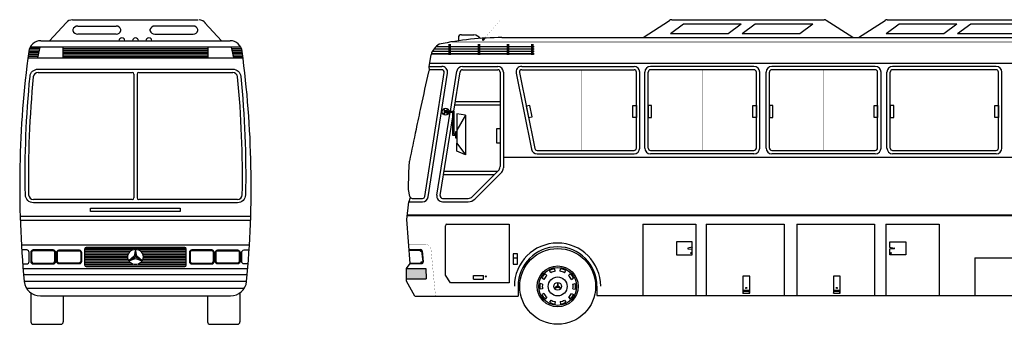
# Model space of a CAD drawing. Extents: x 149 to 250, y -977 to -912.
# Tile 137 of 156: x 197.95 to 209.95, y -923.99 to -920.27. Entities that reach past the tile are written whole.
import ezdxf

# ---------------------------------------------------------------- set-up
doc = ezdxf.new("R2010")
doc.units = 0
doc.header["$MEASUREMENT"] = 0
doc.layers.get('0').update_dxf_attribs({"linetype": 'CONTINUOUS'})

msp = doc.modelspace()

# ---------------------------------------------------------------- linework, layer by layer
for p, q in [((198.59842, -920.274), (200.13082, -920.274)), ((205.54779, -920.49059), (205.87039, -920.28005)), ((205.89771, -920.27192), (207.75312, -920.27192)), ((208.10304, -920.49059), (207.78045, -920.28005)), ((208.17364, -920.49059), (208.49623, -920.28005)), ((208.52356, -920.27192), (210.37897, -920.27192)), ((198.31756, -920.53129), (198.52051, -920.31206)), ((198.66248, -920.34981), (199.1287, -920.34981)), ((200.06677, -920.34981), (199.60055, -920.34981)), ((200.41168, -920.53129), (200.20873, -920.31206)), ((205.88284, -920.4411), (206.04199, -920.32381)), ((206.04199, -920.32381), (206.74504, -920.32381)), ((206.58589, -920.4411), (206.74504, -920.32381)), ((206.75397, -920.4411), (206.91312, -920.32381)), ((206.91312, -920.32381), (207.61617, -920.32381)), ((207.45702, -920.4411), (207.61617, -920.32381)), ((208.50869, -920.4411), (208.66784, -920.32381)), ((208.66784, -920.32381), (209.37088, -920.32381)), ((209.21173, -920.4411), (209.37088, -920.32381)), ((209.37982, -920.4411), (209.53897, -920.32381)), ((209.53897, -920.32381), (210.24201, -920.32381)), ((199.1287, -920.44893), (198.66248, -920.44893)), ((199.60055, -920.44893), (200.06677, -920.44893)), ((203.29834, -920.49168), (203.29834, -920.5294)), ((203.33478, -920.45524), (203.48738, -920.45524)), ((203.59356, -920.5123), (203.6074, -920.50215)), ((203.60555, -920.51968), (203.61663, -920.50768)), ((203.61663, -920.50768), (203.6074, -920.50215)), ((203.82927, -920.49059), (213.65277, -920.49059)), ((205.88284, -920.4411), (206.58589, -920.4411)), ((206.75397, -920.4411), (207.45702, -920.4411)), ((208.50869, -920.4411), (209.21173, -920.4411)), ((209.37982, -920.4411), (210.08286, -920.4411)), ((198.19237, -920.6425), (198.06769, -920.6425)), ((198.19699, -920.62289), (198.0739, -920.62289)), ((200.64874, -920.60848), (198.0805, -920.60848)), ((198.20038, -920.60848), (198.17056, -920.73522)), ((198.21171, -920.52913), (200.51753, -920.52913)), ((198.48119, -920.60848), (198.48119, -920.73522)), ((198.48119, -920.62289), (200.24806, -920.62289)), ((198.48119, -920.6425), (200.24806, -920.6425)), ((200.24806, -920.60848), (200.24806, -920.73522)), ((200.52887, -920.60848), (200.55869, -920.73522)), ((200.53226, -920.62289), (200.65535, -920.62289)), ((200.53687, -920.6425), (200.66155, -920.6425)), ((203.00184, -920.62801), (203.18355, -920.62801)), ((203.02748, -920.60001), (203.18355, -920.60001)), ((203.18355, -920.57201), (203.18355, -920.70033)), ((203.20034, -920.57201), (203.20034, -920.70033)), ((203.20034, -920.60001), (203.54029, -920.60001)), ((203.20034, -920.62801), (203.54029, -920.62801)), ((203.54029, -920.57201), (203.54029, -920.70033)), ((203.55708, -920.57201), (203.55708, -920.70033)), ((203.55708, -920.60001), (203.89284, -920.60001)), ((203.55708, -920.62801), (203.89284, -920.62801)), ((203.89284, -920.57201), (203.89284, -920.70033)), ((203.90963, -920.57201), (203.90963, -920.70033)), ((203.90963, -920.60001), (204.18803, -920.60001)), ((203.90963, -920.62801), (204.18803, -920.62801)), ((204.18803, -920.57201), (204.18803, -920.70033)), ((204.20482, -920.57201), (204.20482, -920.70033)), ((204.20482, -920.60001), (204.22272, -920.60001)), ((204.20482, -920.62801), (204.22272, -920.62801)), ((198.05468, -920.73522), (200.67456, -920.73522)), ((198.17391, -920.72097), (198.05652, -920.72097)), ((198.17853, -920.70135), (198.05907, -920.70135)), ((198.18314, -920.68174), (198.06166, -920.68174)), ((198.18776, -920.66212), (198.06428, -920.66212)), ((198.48119, -920.66212), (200.24806, -920.66212)), ((198.48119, -920.68174), (200.24806, -920.68174)), ((198.48119, -920.70135), (200.24806, -920.70135)), ((198.48119, -920.72097), (200.24806, -920.72097)), ((200.54149, -920.66212), (200.66497, -920.66212)), ((200.5461, -920.68174), (200.66758, -920.68174)), ((200.55072, -920.70135), (200.67017, -920.70135)), ((200.55533, -920.72097), (200.67273, -920.72097)), ((202.97093, -920.68401), (203.18355, -920.68401)), ((202.98366, -920.65601), (203.18355, -920.65601)), ((203.20034, -920.65601), (203.54029, -920.65601)), ((203.20034, -920.68401), (203.54029, -920.68401)), ((203.55708, -920.65601), (203.89284, -920.65601)), ((203.55708, -920.68401), (203.89284, -920.68401)), ((203.90963, -920.65601), (204.18803, -920.65601)), ((203.90963, -920.68401), (204.18803, -920.68401)), ((204.20482, -920.65601), (204.22272, -920.65601)), ((204.20482, -920.68401), (204.22272, -920.68401)), ((202.9441, -920.84168), (203.09667, -920.84168)), ((202.94602, -920.88841), (202.9441, -920.84168)), ((202.95024, -920.80134), (213.95756, -920.80134)), ((203.09667, -920.88268), (202.96365, -920.88268)), ((203.34892, -920.84168), (203.77725, -920.84168)), ((203.34892, -920.88268), (203.77725, -920.88268)), ((204.0707, -920.84168), (205.43796, -920.84168)), ((204.0707, -920.88268), (205.43796, -920.88268)), ((206.89923, -920.84168), (205.63923, -920.84168)), ((206.90133, -920.88268), (205.63923, -920.88268)), ((208.37684, -920.84168), (207.11684, -920.84168)), ((208.37894, -920.88268), (207.11684, -920.88268)), ((209.84856, -920.84168), (208.58856, -920.84168)), ((209.85066, -920.88268), (208.58856, -920.88268)), ((198.1791, -920.91501), (199.32511, -920.91501)), ((199.34487, -920.93476), (199.34487, -922.44473)), ((199.38438, -920.93476), (199.38438, -922.44473)), ((199.40413, -920.91501), (200.55015, -920.91501)), ((202.89046, -922.42614), (203.12533, -920.91614)), ((202.93097, -922.43244), (203.16584, -920.92244)), ((203.20122, -921.38679), (203.27975, -920.90093)), ((203.24275, -921.38679), (203.32029, -920.90708)), ((203.80625, -920.91168), (203.80625, -922.06313)), ((203.84725, -920.91168), (203.84725, -922.08011)), ((204.00209, -920.92556), (204.18935, -921.85135)), ((204.04228, -920.91743), (204.22953, -921.84322)), ((205.46696, -921.83747), (205.46696, -920.91168)), ((205.50796, -921.83747), (205.50796, -920.91168)), ((205.56923, -921.83747), (205.56923, -920.91168)), ((205.61023, -921.83747), (205.61023, -920.91168)), ((206.92823, -921.83747), (206.92823, -920.91168)), ((206.96923, -921.83747), (206.96923, -920.91168)), ((207.04684, -921.83747), (207.04684, -920.91168)), ((207.08784, -921.83747), (207.08784, -920.91168)), ((208.40584, -921.83747), (208.40584, -920.91168)), ((208.44684, -921.83747), (208.44684, -920.91168)), ((208.51856, -921.83747), (208.51856, -920.91168)), ((208.55956, -921.83747), (208.55956, -920.91168)), ((209.87756, -921.83747), (209.87756, -920.91168)), ((209.91856, -921.83747), (209.91856, -920.91168)), ((203.25534, -921.30887), (203.80625, -921.30887)), ((203.26197, -921.26787), (203.80625, -921.26787)), ((203.03567, -922.411), (203.19895, -921.40079)), ((203.07618, -922.4173), (203.23143, -921.45681)), ((203.12556, -921.36637), (203.11903, -921.37172)), ((203.12556, -921.41808), (203.11903, -921.42343)), ((203.14151, -921.38679), (203.24543, -921.38679)), ((203.14151, -921.38679), (203.14151, -921.40079)), ((203.14151, -921.40079), (203.23143, -921.40079)), ((203.16993, -921.36637), (203.16339, -921.37172)), ((203.16993, -921.41748), (203.16339, -921.42283)), ((203.23143, -921.68302), (203.23143, -921.40079)), ((203.24543, -921.66816), (203.24543, -921.38679)), ((203.38399, -921.43566), (203.27897, -921.41861)), ((203.27897, -921.41861), (203.27988, -921.6208)), ((203.38399, -921.43566), (203.27988, -921.6208)), ((203.38399, -921.43566), (203.38399, -921.92165)), ((203.26634, -921.68302), (203.23143, -921.68302)), ((203.26634, -921.66816), (203.24543, -921.66816)), ((203.27988, -921.6208), (203.27988, -921.77701)), ((203.27971, -921.87464), (203.27988, -921.77701)), ((203.27988, -921.77701), (203.38399, -921.92165)), ((203.38399, -921.92165), (203.27971, -921.87464)), ((203.84725, -921.94747), (214.05773, -921.94747)), ((204.25796, -921.86647), (205.43796, -921.86647)), ((204.25796, -921.90747), (205.43796, -921.90747)), ((205.63923, -921.86647), (206.89923, -921.86647)), ((206.89923, -921.90747), (205.63923, -921.90747)), ((207.11684, -921.86647), (208.37684, -921.86647)), ((208.37684, -921.90747), (207.11684, -921.90747)), ((208.58856, -921.86647), (209.84856, -921.86647)), ((209.84856, -921.90747), (208.58856, -921.90747)), ((203.11795, -922.15886), (203.73952, -922.15886)), ((203.12458, -922.11786), (203.78052, -922.11786)), ((203.46812, -922.43025), (203.78575, -922.11263)), ((203.49712, -922.45925), (203.82675, -922.12961)), ((202.7107, -922.43933), (202.69494, -922.49168)), ((199.32511, -922.46449), (198.1224, -922.46449)), ((200.60684, -922.46449), (199.40413, -922.46449)), ((202.69494, -922.49168), (202.8618, -922.49168)), ((202.69494, -922.49168), (202.8618, -922.49168)), ((202.73634, -922.45068), (202.8618, -922.45068)), ((203.10483, -922.45076), (203.41863, -922.45076)), ((203.10483, -922.49176), (203.41863, -922.49176)), ((197.96029, -922.66809), (200.76896, -922.66809)), ((197.96186, -922.71748), (200.76738, -922.71748)), ((203.13964, -923.38732), (203.13964, -922.78385)), ((203.15964, -922.76385), (203.9188, -922.76385)), ((203.9188, -922.76385), (203.9188, -923.4822)), ((205.54441, -922.76385), (206.19279, -922.76385)), ((205.54441, -922.76385), (205.54441, -923.63331)), ((206.19279, -922.76385), (206.19279, -923.63331)), ((206.31859, -922.76385), (206.31859, -923.63331)), ((206.31859, -922.76385), (207.26543, -922.76385)), ((207.26543, -922.76385), (207.26543, -923.63331)), ((207.42038, -922.76385), (207.42038, -923.63331)), ((207.42038, -922.76385), (208.36722, -922.76385)), ((208.36722, -922.76385), (208.36722, -923.63331)), ((208.50486, -922.76385), (209.15325, -922.76385)), ((208.50486, -922.76385), (208.50486, -923.63331)), ((209.15325, -922.76385), (209.15325, -923.63331)), ((197.97582, -923.01938), (200.75342, -923.01938)), ((198.74908, -923.07562), (199.3381, -923.07562)), ((198.74908, -923.09524), (199.30274, -923.09524)), ((198.74908, -923.11486), (199.28597, -923.11486)), ((198.74908, -923.13448), (199.27646, -923.13448)), ((198.74908, -923.15411), (199.27195, -923.15411)), ((198.75087, -923.056), (199.97837, -923.056)), ((199.36462, -923.07177), (199.36462, -923.16509)), ((199.39115, -923.07562), (199.98017, -923.07562)), ((199.42651, -923.09524), (199.98017, -923.09524)), ((199.44327, -923.11486), (199.98017, -923.11486)), ((199.45278, -923.13448), (199.98017, -923.13448)), ((199.4573, -923.15411), (199.98017, -923.15411)), ((202.69982, -923.07432), (202.83784, -923.07432)), ((202.69982, -923.08083), (202.83784, -923.08083)), ((202.83639, -923.09675), (202.84572, -923.08772)), ((202.85126, -923.09301), (202.86406, -923.225)), ((202.85774, -923.09239), (202.87054, -923.22437)), ((206.14696, -923.04693), (206.09438, -923.05674)), ((206.09438, -923.06486), (206.1472, -923.07084)), ((206.13468, -923.11985), (206.13468, -923.11768)), ((206.13468, -923.11985), (206.13548, -923.11985)), ((206.13548, -923.11985), (206.13548, -923.11768)), ((208.60767, -923.06486), (208.55485, -923.07084)), ((208.55509, -923.04693), (208.60767, -923.05674)), ((208.56657, -923.11985), (208.56657, -923.11768)), ((208.56737, -923.11985), (208.56657, -923.11985)), ((208.56737, -923.11985), (208.56737, -923.11768)), ((198.74908, -923.17373), (199.2717, -923.17373)), ((198.74908, -923.19335), (199.27568, -923.19335)), ((198.74908, -923.21297), (199.28452, -923.21297)), ((198.74908, -923.23259), (199.30019, -923.23259)), ((198.74908, -923.25222), (199.33119, -923.25222)), ((198.75011, -923.27184), (199.97914, -923.27184)), ((199.2838, -923.21175), (199.36462, -923.16509)), ((199.44544, -923.21175), (199.36462, -923.16509)), ((199.39806, -923.25222), (199.98017, -923.25222)), ((199.42906, -923.23259), (199.98017, -923.23259)), ((199.44472, -923.21297), (199.98017, -923.21297)), ((199.45356, -923.19335), (199.98017, -923.19335)), ((199.45754, -923.17373), (199.98017, -923.17373)), ((202.71279, -923.23979), (202.85063, -923.23979)), ((202.71279, -923.2463), (202.85063, -923.2463)), ((202.84691, -923.23503), (202.85624, -923.226)), ((203.96618, -923.17633), (204.01903, -923.17633)), ((209.59116, -923.17441), (210.42138, -923.17441)), ((209.59116, -923.17441), (209.59116, -923.63331)), ((197.99611, -923.30772), (200.73314, -923.30772)), ((198.00233, -923.38075), (200.72692, -923.38075)), ((202.66536, -923.30471), (202.90321, -923.30471)), ((202.90321, -923.30471), (202.90803, -923.43072)), ((203.20062, -923.4822), (203.13964, -923.38732)), ((203.48195, -923.39145), (203.6041, -923.39145)), ((203.48195, -923.43708), (203.48195, -923.39145)), ((203.6041, -923.43708), (203.6041, -923.39145)), ((203.63273, -923.40406), (203.63273, -923.4019)), ((203.63354, -923.40406), (203.63354, -923.4019)), ((204.37548, -923.39175), (204.35422, -923.37049)), ((204.42291, -923.35729), (204.40926, -923.33051)), ((204.47866, -923.33918), (204.47396, -923.30948)), ((204.53729, -923.33918), (204.54199, -923.30948)), ((204.59304, -923.35729), (204.60669, -923.33051)), ((204.64047, -923.39175), (204.66173, -923.37049)), ((198.00978, -923.46219), (200.71947, -923.46219)), ((202.66536, -923.43072), (202.90803, -923.43072)), ((203.9188, -923.4822), (203.20062, -923.4822)), ((203.48195, -923.43708), (203.6041, -923.43708)), ((203.63273, -923.40406), (203.63354, -923.40406)), ((204.3229, -923.49494), (204.29321, -923.49023)), ((204.34102, -923.43918), (204.31423, -923.42553)), ((204.50798, -923.47701), (204.50798, -923.52425)), ((204.67493, -923.43918), (204.70172, -923.42553)), ((204.69305, -923.49494), (204.72274, -923.49023)), ((198.0372, -923.54505), (200.69204, -923.54505)), ((198.09092, -923.60333), (198.09092, -923.95666)), ((198.20637, -923.64057), (200.52288, -923.64057)), ((198.48603, -923.64057), (198.48603, -923.95666)), ((200.24322, -923.64057), (200.24322, -923.95666)), ((200.63832, -923.60333), (200.63832, -923.95666)), ((202.76699, -923.64168), (204.02564, -923.64168)), ((204.02564, -923.52223), (204.02564, -923.64168)), ((204.3229, -923.55356), (204.29321, -923.55827)), ((204.34102, -923.60932), (204.31423, -923.62297)), ((204.46707, -923.54787), (204.50798, -923.52425)), ((204.54889, -923.54787), (204.50798, -923.52425)), ((204.67493, -923.60932), (204.70172, -923.62297)), ((204.69305, -923.55356), (204.72274, -923.55827)), ((204.98673, -923.52223), (204.98673, -923.63331)), ((204.98673, -923.63331), (210.60237, -923.63331)), ((206.76433, -923.56865), (206.84809, -923.56865)), ((206.76433, -923.60803), (206.77506, -923.58362)), ((206.77506, -923.56865), (206.77506, -923.58362)), ((206.77506, -923.58362), (206.83763, -923.58362)), ((206.80497, -923.54531), (206.80497, -923.54315)), ((206.80497, -923.54531), (206.80577, -923.54531)), ((206.80577, -923.54531), (206.80577, -923.54315)), ((206.83763, -923.58362), (206.83763, -923.56865)), ((206.84809, -923.60803), (206.83763, -923.58362)), ((207.86612, -923.56865), (207.94988, -923.56865)), ((207.86612, -923.60803), (207.87685, -923.58362)), ((207.87685, -923.56865), (207.87685, -923.58362)), ((207.87685, -923.58362), (207.93942, -923.58362)), ((207.90676, -923.54531), (207.90676, -923.54315)), ((207.90676, -923.54531), (207.90756, -923.54531)), ((207.90756, -923.54531), (207.90756, -923.54315)), ((207.93942, -923.58362), (207.93942, -923.56865)), ((207.94988, -923.60803), (207.93942, -923.58362)), ((204.37548, -923.65675), (204.35422, -923.67801)), ((204.42291, -923.69121), (204.40926, -923.71799)), ((204.47866, -923.70932), (204.47396, -923.73902)), ((204.53729, -923.70932), (204.54199, -923.73902)), ((204.59304, -923.69121), (204.60669, -923.71799)), ((204.64047, -923.65675), (204.66173, -923.67801)), ((198.12092, -923.98666), (198.45603, -923.98666)), ((200.27322, -923.98666), (200.60832, -923.98666))]:
    msp.add_line(p, q)
for points, const_width in [([(203.61201, -920.50491), (203.80226, -920.28257)], 0.001), ([(203.06585, -920.57201), (204.22272, -920.57201)], 0.0025), ([(203.21625, -920.54262), (213.82163, -920.54262)], 0.009), ([(202.96561, -920.70033), (204.22272, -920.70033)], 0.0025), ([(204.80171, -921.86647), (204.80171, -920.88268)], 0.0025), ([(206.26923, -921.86647), (206.26923, -920.88268)], 0.0025), ([(207.74684, -921.86647), (207.74684, -920.88268)], 0.0025), ([(209.21856, -921.86647), (209.21856, -920.88268)], 0.0025), ([(203.51703, -921.30887), (203.51703, -922.11786)], 0.0025), ([(202.67743, -922.65715), (214.0557, -922.65715)], 0.025)]:
    msp.add_lwpolyline(points, dxfattribs=dict(const_width=const_width))
for points in [[(202.9441, -920.84168), (202.96561, -920.70033, -0.24808132)], [(197.9915, -923.25003), (198.04032, -923.25003, 0.41421356), (198.06995, -923.2204), (198.06995, -923.10978, 0.41421356), (198.04032, -923.08015), (197.97953, -923.08015, 0.41421356)], [(200.73774, -923.25003), (200.68893, -923.25003, -0.41421356), (200.65929, -923.2204), (200.65929, -923.10978, -0.41421356), (200.68893, -923.08015), (200.74971, -923.08015, -0.41421356)]]:
    msp.add_lwpolyline(points, format="xyb")
for points in [[(200.64851, -920.96456, -0.02958993), (200.70558, -922.40849, -0.40647268), (200.60684, -922.50465), (198.1224, -922.50465, -0.40647268), (198.02366, -922.40849, -0.02958993), (198.08074, -920.96456, -0.38755923), (198.1791, -920.87485), (200.55015, -920.87485, -0.38755923)], [(198.11946, -923.25003), (198.36243, -923.25003, 0.41421356), (198.39207, -923.2204), (198.39207, -923.10978, 0.41421356), (198.36243, -923.08015), (198.11946, -923.08015, 0.41421356), (198.08983, -923.10978), (198.08983, -923.2204, 0.41421356)], [(198.11946, -923.24015), (198.36243, -923.24015, 0.41421356), (198.38219, -923.2204), (198.38219, -923.10978, 0.41421356), (198.36243, -923.09003), (198.11946, -923.09003, 0.41421356), (198.09971, -923.10978), (198.09971, -923.2204, 0.41421356)], [(198.67818, -923.25003), (198.43521, -923.25003, -0.41421356), (198.40558, -923.2204), (198.40558, -923.10978, -0.41421356), (198.43521, -923.08015), (198.67818, -923.08015, -0.41421356), (198.70782, -923.10978), (198.70782, -923.2204, -0.41421356)], [(198.67818, -923.24015), (198.43521, -923.24015, -0.41421356), (198.41546, -923.2204), (198.41546, -923.10978, -0.41421356), (198.43521, -923.09003), (198.67818, -923.09003, -0.41421356), (198.69794, -923.10978), (198.69794, -923.2204, -0.41421356)], [(198.76884, -923.04446), (199.96041, -923.04446, -0.41421356), (199.98017, -923.06422), (199.98017, -923.26555, -0.41421356), (199.96041, -923.28531), (198.76884, -923.28531, -0.41421356), (198.74908, -923.26555), (198.74908, -923.06422, -0.41421356)], [(200.05106, -923.25003), (200.29403, -923.25003, 0.41421356), (200.32367, -923.2204), (200.32367, -923.10978, 0.41421356), (200.29403, -923.08015), (200.05106, -923.08015, 0.41421356), (200.02143, -923.10978), (200.02143, -923.2204, 0.41421356)], [(200.05106, -923.24015), (200.29403, -923.24015, 0.41421356), (200.31379, -923.2204), (200.31379, -923.10978, 0.41421356), (200.29403, -923.09003), (200.05106, -923.09003, 0.41421356), (200.03131, -923.10978), (200.03131, -923.2204, 0.41421356)], [(200.60978, -923.25003), (200.36681, -923.25003, -0.41421356), (200.33718, -923.2204), (200.33718, -923.10978, -0.41421356), (200.36681, -923.08015), (200.60978, -923.08015, -0.41421356), (200.63942, -923.10978), (200.63942, -923.2204, -0.41421356)], [(200.60978, -923.24015), (200.36681, -923.24015, -0.41421356), (200.34706, -923.2204), (200.34706, -923.10978, -0.41421356), (200.36681, -923.09003), (200.60978, -923.09003, -0.41421356), (200.62954, -923.10978), (200.62954, -923.2204, -0.41421356)]]:
    msp.add_lwpolyline(points, format="xyb", close=True)
for points in [[(204.15285, -921.46409), (204.19737, -921.45509), (204.16981, -921.31875), (204.12529, -921.32775)], [(205.46696, -921.46575), (205.42455, -921.46575), (205.42455, -921.31829), (205.46696, -921.31829)], [(205.61023, -921.46575), (205.65263, -921.46575), (205.65263, -921.31829), (205.61023, -921.31829)], [(206.92823, -921.46575), (206.88582, -921.46575), (206.88582, -921.31829), (206.92823, -921.31829)], [(207.08784, -921.46575), (207.13024, -921.46575), (207.13024, -921.31829), (207.08784, -921.31829)], [(208.40584, -921.46575), (208.36344, -921.46575), (208.36344, -921.31829), (208.40584, -921.31829)], [(208.55956, -921.46575), (208.60196, -921.46575), (208.60196, -921.31829), (208.55956, -921.31829)], [(209.87756, -921.46575), (209.83515, -921.46575), (209.83515, -921.31829), (209.87756, -921.31829)], [(203.12785, -921.38012), (203.15518, -921.38012), (203.15518, -921.40746), (203.12785, -921.40746)], [(203.80625, -921.77701), (203.76576, -921.77701), (203.76576, -921.59765), (203.80625, -921.59765)], [(203.27988, -921.71644), (203.26634, -921.71644), (203.26634, -921.63474), (203.27988, -921.63474)], [(198.81917, -922.57158), (199.91008, -922.57158), (199.91008, -922.61174), (198.81917, -922.61174)], [(203.96618, -923.25209), (204.01903, -923.25209), (204.01903, -923.12875), (203.96618, -923.12875)], [(206.76433, -923.60803), (206.84809, -923.60803), (206.84809, -923.39858), (206.76433, -923.39858)], [(207.86612, -923.60803), (207.94988, -923.60803), (207.94988, -923.39858), (207.86612, -923.39858)]]:
    msp.add_lwpolyline(points, close=True)
for points in [[(202.70712, -922.42746), (202.68987, -922.344), (202.69566, -922.13572), (202.70178, -921.99611)], [(202.76699, -923.64168), (202.66536, -923.4611), (202.66536, -923.30471), (202.71279, -923.2463), (202.67214, -922.70715), (202.69494, -922.49168)], [(206.14696, -923.04693), (206.14696, -922.97967), (205.95431, -922.97967), (205.95431, -923.13886)], [(208.55509, -923.04693), (208.55509, -922.97967), (208.74774, -922.97967), (208.74774, -923.13886)], [(199.36462, -923.07177), (199.34906, -923.15611), (199.2838, -923.21175), (199.36462, -923.18306), (199.44544, -923.21175), (199.38018, -923.15611), (199.36462, -923.07177)], [(205.95431, -923.13886), (206.14696, -923.13886), (206.14696, -923.07068)], [(208.74774, -923.13886), (208.55509, -923.13886), (208.55509, -923.07068)], [(204.50798, -923.47701), (204.5001, -923.5197), (204.46707, -923.54787), (204.50798, -923.53334), (204.54889, -923.54787), (204.51585, -923.5197), (204.50798, -923.47701)]]:
    msp.add_lwpolyline(points)
at = {"const_width": 0.002}
msp.add_lwpolyline([(202.69518, -923.0128), (202.8954, -923.0128, -0.38617773), (202.96507, -923.07604), (203.01992, -923.64168)], format="xyb", dxfattribs=at)
for centre, radius in [((203.1433, -921.39439), 0.04161), ((203.12239, -921.36915), 0.00436), ((203.12239, -921.42085), 0.00436), ((203.16676, -921.36915), 0.00436), ((203.16676, -921.42026), 0.00436), ((199.36462, -923.16509), 0.09332), ((202.8407, -923.09186), 0.00651), ((204.50798, -923.52425), 0.462), ((206.13508, -923.1179), 0.00654), ((208.56697, -923.1179), 0.00654), ((202.85121, -923.23014), 0.00651), ((204.50798, -923.52425), 0.2492), ((203.63313, -923.40211), 0.00654), ((204.50798, -923.52425), 0.231), ((204.50798, -923.52425), 0.1155), ((204.50798, -923.52425), 0.04724), ((206.80537, -923.54336), 0.00654), ((207.90716, -923.54336), 0.00654)]:
    msp.add_circle(centre, radius)
for centre, radius, start, end in [((198.59842, -920.37277), 0.09878, 90, 142.071029), ((200.14032, -920.374), 0.1, 37.928971, 90), ((205.89771, -920.32192), 0.05, 90, 123.130223), ((207.75312, -920.32192), 0.05, 56.869777, 90), ((208.52356, -920.32192), 0.05, 90, 123.130223), ((198.62245, -920.39937), 0.01976, 163.341793, 196.658207), ((198.66248, -920.41135), 0.06154, 90, 163.341793), ((199.1287, -920.41135), 0.06154, 16.658207, 90), ((199.16873, -920.39937), 0.01976, 343.341793, 16.658207), ((199.56052, -920.39937), 0.01976, 163.341793, 196.658207), ((199.60055, -920.41135), 0.06154, 90, 163.341793), ((200.06677, -920.41135), 0.06154, 16.658207, 90), ((200.1068, -920.39937), 0.01976, 343.341793, 16.658207), ((198.66248, -920.38739), 0.06154, 196.658207, 270), ((199.1287, -920.38739), 0.06154, 270, 343.341793), ((199.2002, -920.52913), 0.036, 0, 180), ((199.36462, -920.52913), 0.036, 0, 180), ((199.52904, -920.52913), 0.036, 0, 180), ((199.60055, -920.38739), 0.06154, 196.658207, 270), ((200.06677, -920.38739), 0.06154, 270, 343.341793), ((203.82186, -924.04062), 3.55004, 89.880473, 102.295733), ((203.33478, -920.49168), 0.03644, 90, 180), ((203.44996, -920.62337), 0.17224, 45.961343, 77.451147), ((203.60048, -920.51449), 0.00726, 162.420017, 314.353552), ((198.21171, -920.67729), 0.14816, 90, 173.348832), ((200.51753, -920.67729), 0.14816, 6.651168, 90), ((203.17284, -920.7589), 0.21534, 119.787706, 164.216829), ((210.26006, -922.30006), 12.30528, 172.3414, 185.433215), ((188.46919, -922.30006), 12.30528, 354.566785, 7.6586), ((202.96365, -920.91268), 0.03, 90, 171.348735), ((203.09667, -920.91168), 0.07, 351.158811, 90), ((203.09667, -920.91168), 0.029, 351.158811, 90), ((203.34892, -920.91168), 0.07, 90, 171.158811), ((203.34892, -920.91168), 0.029, 90, 171.158811), ((203.77725, -920.91168), 0.07, 0, 90), ((203.77725, -920.91168), 0.029, 0, 90), ((204.0707, -920.91168), 0.07, 90, 191.434769), ((204.0707, -920.91168), 0.029, 90, 191.434769), ((205.43796, -920.91168), 0.07, 0, 90), ((205.43796, -920.91168), 0.029, 0, 90), ((205.63923, -920.91168), 0.07, 90, 180), ((205.63923, -920.91168), 0.029, 90, 180), ((206.89923, -920.91168), 0.07, 0, 90), ((206.89923, -920.91168), 0.029, 0, 90), ((207.11684, -920.91168), 0.07, 90, 180), ((207.11684, -920.91168), 0.029, 90, 180), ((208.37684, -920.91168), 0.07, 0, 90), ((208.37684, -920.91168), 0.029, 0, 90), ((208.58856, -920.91168), 0.07, 90, 180), ((208.58856, -920.91168), 0.029, 90, 180), ((209.84856, -920.91168), 0.07, 0, 90), ((209.84856, -920.91168), 0.029, 0, 90), ((210.24102, -922.16833), 12.17955, 174.345312, 181.124839), ((198.1791, -920.97362), 0.05861, 90, 174.7372), ((199.32511, -920.93476), 0.01976, 0, 90), ((199.40413, -920.93476), 0.01976, 90, 180), ((200.55015, -920.97362), 0.05861, 5.2628, 90), ((188.48823, -922.16833), 12.17955, 358.875161, 5.654688), ((292.11597, -940.63291), 91.33724, 167.5284354, 167.800616), ((240.91672, -929.56382), 38.95511, 167.800616, 168.217389), ((1536.88807, -1199.89588), 1362.8211, 168.21738883, 168.23400379), ((205.43796, -921.83747), 0.07, 270, 0), ((205.43796, -921.83747), 0.029, 270, 0), ((205.63923, -921.83747), 0.07, 180, 270), ((205.63923, -921.83747), 0.029, 180, 270), ((206.89923, -921.83747), 0.07, 270, 0), ((206.89923, -921.83747), 0.029, 270, 0), ((207.11684, -921.83747), 0.07, 180, 270), ((207.11684, -921.83747), 0.029, 180, 270), ((208.37684, -921.83747), 0.029, 270, 0), ((208.37684, -921.83747), 0.07, 270, 0), ((208.58856, -921.83747), 0.07, 180, 270), ((208.58856, -921.83747), 0.029, 180, 270), ((209.84856, -921.83747), 0.07, 270, 0), ((209.84856, -921.83747), 0.029, 270, 0), ((204.25796, -921.83747), 0.07, 191.434769, 270), ((204.25796, -921.83747), 0.029, 191.434769, 270), ((203.73625, -922.06313), 0.07, 315, 0), ((203.77725, -922.08011), 0.07, 315, 0), ((198.1224, -922.40587), 0.05861, 181.518405, 270), ((200.60684, -922.40587), 0.05861, 270, 358.481595), ((202.73634, -922.42068), 0.03, 193.05128, 270), ((202.8618, -922.42168), 0.029, 270, 351.158811), ((202.8618, -922.42168), 0.07, 270, 351.158811), ((203.10483, -922.42176), 0.07, 171.158811, 270), ((203.10483, -922.42176), 0.029, 171.158811, 270), ((203.41863, -922.38076), 0.07, 270, 315), ((199.32511, -922.44473), 0.01976, 270, 0), ((199.40413, -922.44473), 0.01976, 180, 270), ((203.41863, -922.38076), 0.111, 270, 315), ((203.15964, -922.78385), 0.02, 90, 180), ((204.50618, -923.52223), 0.52606, 0.000003, 179.999999), ((204.50618, -923.52223), 0.48054, 0.000003, 179.999999), ((202.83784, -923.09432), 0.02, 5.538198, 90), ((202.83784, -923.09432), 0.01349, 5.538198, 90), ((206.09582, -923.0608), 0.00431, 109.576874, 250.423126), ((206.13569, -923.11625), 0.00176, 110.516647, 234.657481), ((206.13446, -923.11625), 0.00176, 305.342519, 69.483353), ((206.15519, -923.05881), 0.01444, 124.715072, 236.430549), ((208.54686, -923.05881), 0.01444, 303.569451, 55.284928), ((208.56759, -923.11625), 0.00176, 110.516647, 234.657481), ((208.56635, -923.11625), 0.00176, 305.342519, 69.483353), ((208.60622, -923.0608), 0.00431, 289.576874, 70.423126), ((202.85063, -923.2263), 0.02, 270, 5.538198), ((202.85063, -923.2263), 0.01349, 270, 5.538198), ((203.63375, -923.40046), 0.00176, 110.516647, 234.657481), ((203.63252, -923.40046), 0.00176, 305.342519, 69.483353), ((204.50798, -923.52425), 0.21744, 135, 153), ((204.50798, -923.52425), 0.18738, 135, 153), ((204.50798, -923.52425), 0.21744, 99, 117), ((204.50798, -923.52425), 0.18738, 99, 117), ((204.50798, -923.52425), 0.18738, 63, 81), ((204.50798, -923.52425), 0.21744, 63, 81), ((204.50798, -923.52425), 0.18738, 27, 45), ((204.50798, -923.52425), 0.21744, 27, 45), ((198.20637, -923.44302), 0.19755, 186.44309, 270), ((200.52288, -923.44302), 0.19755, 270, 353.55691), ((204.50798, -923.52425), 0.21744, 171, 189), ((204.50798, -923.52425), 0.18738, 171, 189), ((204.50798, -923.52425), 0.18738, 351, 9), ((204.50798, -923.52425), 0.21744, 351, 9), ((204.50798, -923.52425), 0.21744, 207, 225), ((204.50798, -923.52425), 0.18738, 207, 225), ((204.50798, -923.52425), 0.18738, 315, 333), ((204.50798, -923.52425), 0.21744, 315, 333), ((206.80599, -923.54171), 0.00176, 110.516647, 234.657481), ((206.80475, -923.54171), 0.00176, 305.342519, 69.483353), ((207.90777, -923.54171), 0.00176, 110.516647, 234.657481), ((207.90654, -923.54171), 0.00176, 305.342519, 69.483353), ((204.50798, -923.52425), 0.21744, 243, 261), ((204.50798, -923.52425), 0.18738, 243, 261), ((204.50798, -923.52425), 0.18738, 279, 297), ((204.50798, -923.52425), 0.21744, 279, 297), ((198.12092, -923.95666), 0.03, 180, 270), ((198.45603, -923.95666), 0.03, 270, 0), ((200.27322, -923.95666), 0.03, 180, 270), ((200.60832, -923.95666), 0.03, 270, 270), ((200.60832, -923.95666), 0.03, 270, 0)]:
    msp.add_arc(centre, radius, start, end)
msp.add_solid([(202.90321, -923.30471), (202.90803, -923.43072), (202.66536, -923.30471), (202.66536, -923.43072)])

doc.saveas('drawing.dxf')
